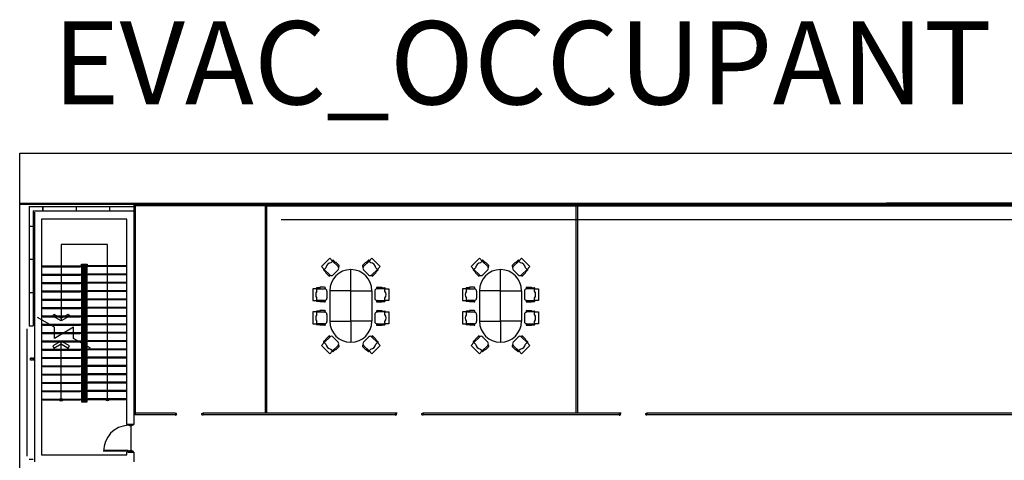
# Model space of a CAD drawing. Header units: millimetres. Extents: x 391350 to 515311, y -283575 to -199836.
# Tile 93 of 102: x 456689 to 492184, y -215716 to -199836. Entities that reach past the tile are written whole.
import ezdxf

# ---------------------------------------------------------------- set-up
doc = ezdxf.new("R2010")
doc.units = ezdxf.units.MM
doc.layers.add('Evac_Exit', color=6, linetype='Continuous')
doc.layers.add('Evac_Occupant', color=183, linetype='Continuous')
doc.styles.get("Standard").update_dxf_attribs({"font": 'arial.ttf'})

msp = doc.modelspace()

# ---------------------------------------------------------------- linework, layer by layer
at = {"color": 0}
for p, q in [((456689, -206452), (488059, -206452)), ((510556, -206502), (456689, -206502)), ((457029, -206573), (457029, -210873)), ((457029, -206573), (460804, -206573)), ((457529, -206723), (457529, -206573)), ((457529, -206573), (457529, -206723)), ((458729, -206573), (458729, -206723)), ((459929, -206573), (459929, -206723)), ((460804, -206452), (486234, -206452)), ((460804, -206452), (460804, -214073)), ((460804, -206527), (496234, -206527)), ((460804, -206536), (496234, -206536)), ((460854, -206452), (460854, -214073)), ((465551, -214023), (465551, -206549)), ((465601, -206549), (496234, -206549)), ((465601, -214023), (465601, -206549)), ((476754, -214023), (476754, -206549)), ((476804, -214023), (476804, -206549)), ((510556, -206452), (487934, -206452)), ((487934, -206452), (488059, -206452)), ((457179, -206723), (457179, -210873)), ((457179, -206723), (460804, -206723)), ((457229, -215773), (457229, -206773)), ((457029, -207273), (457179, -207273)), ((460554, -207023), (457479, -207023)), ((457479, -207023), (457479, -215523)), ((460554, -214423), (460554, -207023)), ((458183, -207944), (458183, -210693)), ((459851, -207944), (458183, -207944)), ((459851, -213473), (459851, -207944)), ((457029, -208473), (457179, -208473)), ((467868, -208432), (467567, -208733)), ((467970, -208534), (467868, -208432)), ((467910, -208594), (467973, -208531)), ((467958, -208522), (467973, -208507)), ((467970, -208534), (468168, -208733)), ((468072, -208588), (467991, -208507)), ((468060, -208600), (467991, -208531)), ((469285, -208534), (469086, -208733)), ((469183, -208588), (469264, -208507)), ((469195, -208600), (469264, -208531)), ((469297, -208522), (469282, -208507)), ((469345, -208594), (469282, -208531)), ((469285, -208534), (469387, -208432)), ((469387, -208432), (469688, -208733)), ((473262, -208432), (472962, -208733)), ((473365, -208534), (473262, -208432)), ((473304, -208594), (473368, -208531)), ((473352, -208522), (473368, -208507)), ((473365, -208534), (473563, -208733)), ((473467, -208588), (473386, -208507)), ((473455, -208600), (473386, -208531)), ((474679, -208534), (474481, -208733)), ((474577, -208588), (474658, -208507)), ((474589, -208600), (474658, -208531)), ((474691, -208522), (474676, -208507)), ((474739, -208594), (474676, -208531)), ((474679, -208534), (474781, -208432)), ((474781, -208432), (475082, -208733)), ((458912, -208723), (457479, -208723)), ((458912, -209023), (457479, -209023)), ((458912, -208723), (458912, -213603)), ((458952, -208723), (458952, -213563)), ((458992, -208723), (458952, -208723)), ((458992, -209023), (458952, -209023)), ((458992, -208723), (458992, -213523)), ((458992, -208723), (459042, -208723)), ((459042, -213523), (459042, -208723)), ((459042, -208723), (459082, -208723)), ((459042, -209023), (459082, -209023)), ((459082, -213563), (459082, -208723)), ((459122, -208723), (460554, -208723)), ((459122, -213523), (459122, -208723)), ((459122, -209023), (460554, -209023)), ((467567, -208733), (467670, -208835)), ((467642, -208838), (467657, -208823)), ((467724, -208937), (467642, -208856)), ((467667, -208838), (467730, -208775)), ((467736, -208925), (467667, -208856)), ((467868, -209033), (467670, -208835)), ((468168, -208853), (467988, -209033)), ((468627, -209603), (468627, -208843)), ((469086, -208853), (469267, -209033)), ((469387, -209033), (469585, -208835)), ((469519, -208925), (469588, -208856)), ((469588, -208838), (469525, -208775)), ((469531, -208937), (469612, -208856)), ((469688, -208733), (469585, -208835)), ((469612, -208838), (469597, -208823)), ((472962, -208733), (473064, -208835)), ((473037, -208838), (473052, -208823)), ((473118, -208937), (473037, -208856)), ((473061, -208838), (473124, -208775)), ((473130, -208925), (473061, -208856)), ((473262, -209033), (473064, -208835)), ((473563, -208853), (473383, -209033)), ((474022, -209603), (474022, -208843)), ((474481, -208853), (474661, -209033)), ((474781, -209033), (474980, -208835)), ((474914, -208925), (474983, -208856)), ((474983, -208838), (474920, -208775)), ((474926, -208937), (475007, -208856)), ((475082, -208733), (474980, -208835)), ((475007, -208838), (474992, -208823)), ((458912, -209323), (457479, -209323)), ((458992, -209323), (458952, -209323)), ((459042, -209323), (459082, -209323)), ((459122, -209323), (460554, -209323)), ((457029, -209673), (457179, -209673)), ((457029, -209673), (457179, -209673)), ((458912, -209623), (457479, -209623)), ((458992, -209623), (458952, -209623)), ((459042, -209623), (459082, -209623)), ((459122, -209623), (460554, -209623)), ((467257, -209531), (467257, -209956)), ((467402, -209531), (467257, -209531)), ((467385, -209531), (467385, -209509)), ((467512, -209497), (467398, -209497)), ((467402, -209616), (467402, -209526)), ((467402, -209531), (467682, -209531)), ((467512, -209514), (467415, -209514)), ((467767, -209616), (467767, -209871)), ((469487, -209616), (469487, -209871)), ((469853, -209531), (469572, -209531)), ((469742, -209497), (469857, -209497)), ((469742, -209514), (469840, -209514)), ((469853, -209616), (469853, -209526)), ((469853, -209531), (469997, -209531)), ((469870, -209531), (469870, -209509)), ((469997, -209531), (469997, -209956)), ((472652, -209531), (472652, -209956)), ((472796, -209531), (472652, -209531)), ((472779, -209531), (472779, -209509)), ((472907, -209497), (472792, -209497)), ((472796, -209616), (472796, -209526)), ((472796, -209531), (473077, -209531)), ((472907, -209514), (472809, -209514)), ((473162, -209616), (473162, -209871)), ((474882, -209616), (474882, -209871)), ((475247, -209531), (474967, -209531)), ((475137, -209497), (475252, -209497)), ((475137, -209514), (475235, -209514)), ((475247, -209616), (475247, -209526)), ((475247, -209531), (475392, -209531)), ((475264, -209531), (475264, -209509)), ((475392, -209531), (475392, -209956)), ((458912, -209923), (457479, -209923)), ((458992, -209923), (458952, -209923)), ((459042, -209923), (459082, -209923)), ((459122, -209923), (460554, -209923)), ((467257, -209956), (467402, -209956)), ((467385, -209977), (467385, -209956)), ((467512, -209990), (467398, -209990)), ((467402, -209960), (467402, -209871)), ((467682, -209956), (467402, -209956)), ((467512, -209973), (467415, -209973)), ((469572, -209956), (469853, -209956)), ((469742, -209973), (469840, -209973)), ((469742, -209990), (469857, -209990)), ((469853, -209960), (469853, -209871)), ((469997, -209956), (469853, -209956)), ((469870, -209977), (469870, -209956)), ((472652, -209956), (472796, -209956)), ((472779, -209977), (472779, -209956)), ((472907, -209990), (472792, -209990)), ((472796, -209960), (472796, -209871)), ((473077, -209956), (472796, -209956)), ((472907, -209973), (472809, -209973)), ((474967, -209956), (475247, -209956)), ((475137, -209973), (475235, -209973)), ((475137, -209990), (475252, -209990)), ((475247, -209960), (475247, -209871)), ((475392, -209956), (475247, -209956)), ((475264, -209977), (475264, -209956)), ((458912, -210223), (457479, -210223)), ((458992, -210223), (458952, -210223)), ((459042, -210223), (459082, -210223)), ((459122, -210223), (460554, -210223)), ((467402, -210371), (467257, -210371)), ((467257, -210371), (467257, -210796)), ((467385, -210371), (467385, -210350)), ((467512, -210337), (467398, -210337)), ((467402, -210456), (467402, -210367)), ((467402, -210371), (467682, -210371)), ((467512, -210354), (467415, -210354)), ((467767, -210456), (467767, -210711)), ((469487, -210456), (469487, -210711)), ((469853, -210371), (469572, -210371)), ((469742, -210337), (469857, -210337)), ((469742, -210354), (469840, -210354)), ((469853, -210456), (469853, -210367)), ((469853, -210371), (469997, -210371)), ((469870, -210371), (469870, -210350)), ((469997, -210371), (469997, -210796)), ((472796, -210371), (472652, -210371)), ((472652, -210371), (472652, -210796)), ((472779, -210371), (472779, -210350)), ((472907, -210337), (472792, -210337)), ((472796, -210456), (472796, -210367)), ((472796, -210371), (473077, -210371)), ((472907, -210354), (472809, -210354)), ((473162, -210456), (473162, -210711)), ((474882, -210456), (474882, -210711)), ((475247, -210371), (474967, -210371)), ((475137, -210337), (475252, -210337)), ((475137, -210354), (475235, -210354)), ((475247, -210456), (475247, -210367)), ((475247, -210371), (475392, -210371)), ((475264, -210371), (475264, -210350)), ((475392, -210371), (475392, -210796)), ((458912, -210523), (457479, -210523)), ((458912, -210823), (457479, -210823)), ((458992, -210523), (458952, -210523)), ((458992, -210823), (458952, -210823)), ((459042, -210523), (459082, -210523)), ((459042, -210823), (459082, -210823)), ((459122, -210523), (460554, -210523)), ((459122, -210823), (460554, -210823)), ((467257, -210796), (467402, -210796)), ((467385, -210817), (467385, -210796)), ((467512, -210830), (467398, -210830)), ((467402, -210800), (467402, -210711)), ((467682, -210796), (467402, -210796)), ((467512, -210813), (467415, -210813)), ((468627, -210703), (468627, -211463)), ((469572, -210796), (469853, -210796)), ((469742, -210813), (469840, -210813)), ((469742, -210830), (469857, -210830)), ((469853, -210800), (469853, -210711)), ((469997, -210796), (469853, -210796)), ((469870, -210817), (469870, -210796)), ((472652, -210796), (472796, -210796)), ((472779, -210817), (472779, -210796)), ((472907, -210830), (472792, -210830)), ((472796, -210800), (472796, -210711)), ((473077, -210796), (472796, -210796)), ((472907, -210813), (472809, -210813)), ((474022, -210703), (474022, -211463)), ((474967, -210796), (475247, -210796)), ((475137, -210813), (475235, -210813)), ((475137, -210830), (475252, -210830)), ((475247, -210800), (475247, -210711)), ((475392, -210796), (475247, -210796)), ((475264, -210817), (475264, -210796)), ((456959, -215573), (456959, -210973)), ((457029, -210873), (457179, -210873)), ((458912, -211123), (457479, -211123)), ((458992, -211123), (458952, -211123)), ((459042, -211123), (459082, -211123)), ((459122, -211123), (460554, -211123)), ((458912, -211423), (457479, -211423)), ((458183, -213487), (458183, -211423)), ((458992, -211423), (458952, -211423)), ((459042, -211423), (459082, -211423)), ((459122, -211423), (460554, -211423)), ((467567, -211573), (467670, -211471)), ((467724, -211369), (467642, -211450)), ((467642, -211468), (467657, -211483)), ((467736, -211381), (467667, -211450)), ((467667, -211468), (467730, -211531)), ((467868, -211273), (467670, -211471)), ((468168, -211453), (467988, -211273)), ((469086, -211453), (469267, -211273)), ((469387, -211273), (469585, -211471)), ((469519, -211381), (469588, -211450)), ((469588, -211468), (469525, -211531)), ((469531, -211369), (469612, -211450)), ((469688, -211573), (469585, -211471)), ((469612, -211468), (469597, -211483)), ((472962, -211573), (473064, -211471)), ((473118, -211369), (473037, -211450)), ((473037, -211468), (473052, -211483)), ((473130, -211381), (473061, -211450)), ((473061, -211468), (473124, -211531)), ((473262, -211273), (473064, -211471)), ((473563, -211453), (473383, -211273)), ((474481, -211453), (474661, -211273)), ((474781, -211273), (474980, -211471)), ((474914, -211381), (474983, -211450)), ((474983, -211468), (474920, -211531)), ((474926, -211369), (475007, -211450)), ((475082, -211573), (474980, -211471)), ((475007, -211468), (474992, -211483)), ((458912, -211723), (457479, -211723)), ((458952, -211723), (458992, -211723)), ((459042, -211723), (459082, -211723)), ((459122, -211723), (460554, -211723)), ((467868, -211874), (467567, -211573)), ((467970, -211772), (467868, -211874)), ((467910, -211711), (467973, -211775)), ((467958, -211784), (467973, -211799)), ((467970, -211772), (468168, -211573)), ((468060, -211705), (467991, -211775)), ((468072, -211717), (467991, -211799)), ((469285, -211772), (469086, -211573)), ((469183, -211717), (469264, -211799)), ((469195, -211705), (469264, -211775)), ((469345, -211711), (469282, -211775)), ((469297, -211784), (469282, -211799)), ((469285, -211772), (469387, -211874)), ((469387, -211874), (469688, -211573)), ((473262, -211874), (472962, -211573)), ((473365, -211772), (473262, -211874)), ((473304, -211711), (473368, -211775)), ((473352, -211784), (473368, -211799)), ((473365, -211772), (473563, -211573)), ((473455, -211705), (473386, -211775)), ((473467, -211717), (473386, -211799)), ((474679, -211772), (474481, -211573)), ((474577, -211717), (474658, -211799)), ((474589, -211705), (474658, -211775)), ((474739, -211711), (474676, -211775)), ((474691, -211784), (474676, -211799)), ((474679, -211772), (474781, -211874)), ((474781, -211874), (475082, -211573)), ((457132, -212039), (457079, -212039)), ((457079, -212109), (457079, -212039)), ((457132, -212109), (457079, -212109)), ((457131, -212040), (457081, -212040)), ((457081, -212107), (457081, -212040)), ((457131, -212107), (457081, -212107)), ((457131, -212055), (457131, -212040)), ((457148, -212055), (457131, -212055)), ((457148, -212092), (457131, -212092)), ((457131, -212107), (457131, -212092)), ((457132, -212054), (457132, -212039)), ((457147, -212054), (457132, -212054)), ((457147, -212094), (457132, -212094)), ((457132, -212109), (457132, -212094)), ((457199, -212039), (457147, -212039)), ((457147, -212054), (457147, -212039)), ((457147, -212109), (457147, -212094)), ((457199, -212109), (457147, -212109)), ((457198, -212040), (457148, -212040)), ((457148, -212055), (457148, -212040)), ((457148, -212107), (457148, -212092)), ((457198, -212107), (457148, -212107)), ((457198, -212107), (457198, -212040)), ((457199, -212109), (457199, -212039)), ((458912, -212023), (457479, -212023)), ((458952, -212023), (458992, -212023)), ((459042, -212023), (459082, -212023)), ((459122, -212023), (460554, -212023)), ((458912, -212323), (457479, -212323)), ((458952, -212323), (458992, -212323)), ((459042, -212323), (459082, -212323)), ((459122, -212323), (460554, -212323)), ((458912, -212623), (457479, -212623)), ((458912, -212923), (457479, -212923)), ((458952, -212623), (458992, -212623)), ((458952, -212923), (458992, -212923)), ((459042, -212623), (459082, -212623)), ((459042, -212923), (459082, -212923)), ((459122, -212623), (460554, -212623)), ((459122, -212923), (460554, -212923)), ((458912, -213223), (457479, -213223)), ((458952, -213223), (458992, -213223)), ((459042, -213223), (459082, -213223)), ((459122, -213223), (460554, -213223)), ((458912, -213523), (457479, -213523)), ((458992, -213523), (458952, -213523)), ((458992, -213523), (459042, -213523)), ((459042, -213523), (459082, -213523)), ((459122, -213523), (460554, -213523)), ((462301, -214023), (460854, -214023)), ((462301, -214012), (462301, -214085)), ((462332, -214028), (462332, -214012)), ((462345, -214028), (462332, -214028)), ((462345, -214066), (462345, -214028)), ((463258, -214066), (463258, -214028)), ((463258, -214028), (463271, -214028)), ((463271, -214028), (463271, -214012)), ((463271, -214012), (463301, -214012)), ((463301, -214012), (463301, -214085)), ((470233, -214023), (463301, -214023)), ((470233, -214012), (470233, -214085)), ((470298, -214012), (470233, -214012)), ((470263, -214028), (470263, -214012)), ((470276, -214028), (470263, -214028)), ((470276, -214066), (470276, -214028)), ((471189, -214066), (471189, -214028)), ((471189, -214028), (471202, -214028)), ((471202, -214028), (471202, -214012)), ((471202, -214012), (471233, -214012)), ((471233, -214012), (471233, -214085)), ((478302, -214023), (471233, -214023)), ((478302, -214012), (478302, -214085)), ((478368, -214012), (478302, -214012)), ((478333, -214028), (478333, -214012)), ((478346, -214028), (478333, -214028)), ((478346, -214066), (478346, -214028)), ((479259, -214066), (479259, -214028)), ((479259, -214028), (479272, -214028)), ((479272, -214028), (479272, -214012)), ((479272, -214012), (479302, -214012)), ((479302, -214012), (479302, -214085)), ((496184, -214023), (479302, -214023)), ((462301, -214073), (460804, -214073)), ((460804, -214073), (460804, -214423)), ((462301, -214085), (462332, -214085)), ((462345, -214066), (462332, -214085)), ((463258, -214066), (463271, -214085)), ((463301, -214085), (463271, -214085)), ((470233, -214073), (463301, -214073)), ((470233, -214085), (470263, -214085)), ((470276, -214066), (470263, -214085)), ((471189, -214066), (471202, -214085)), ((471233, -214085), (471202, -214085)), ((478302, -214073), (471233, -214073)), ((478302, -214085), (478333, -214085)), ((478346, -214066), (478333, -214085)), ((479259, -214066), (479272, -214085)), ((479302, -214085), (479272, -214085)), ((496184, -214073), (479302, -214073)), ((460804, -214423), (460554, -214423)), ((460603, -215393), (459714, -215393)), ((460603, -215358), (459715, -215358)), ((460554, -215523), (460554, -215423)), ((460804, -215423), (460554, -215423)), ((460647, -215393), (460603, -215393)), ((460603, -215393), (460603, -215424)), ((460603, -215424), (460778, -215424)), ((460734, -215380), (460647, -215380)), ((460647, -215380), (460647, -215393)), ((460734, -215393), (460734, -215380)), ((460778, -215393), (460734, -215393)), ((460778, -215424), (460778, -215393)), ((460804, -215423), (460804, -215773)), ((457029, -215673), (457179, -215673)), ((457479, -215523), (460554, -215523))]:
    msp.add_line(p, q, dxfattribs=at)
for points in [[(456689, -204650), (515311, -204650), (515311, -239526), (456689, -239526)], [(468627, -210703), (468627, -209603), (467867, -209603), (467867, -210703)], [(468627, -210703), (468627, -209603), (469387, -209603), (469387, -210703)], [(474022, -210703), (474022, -209603), (473262, -209603), (473262, -210703)], [(474022, -210703), (474022, -209603), (474782, -209603), (474782, -210703)], [(458484, -210522), (458183, -210693), (457882, -210522), (457925, -210447), (458183, -210595), (458441, -210447)], [(458484, -211595), (458183, -211423), (457882, -211595), (457925, -211669), (458183, -211522), (458441, -211669)], [(460603, -214424), (460778, -214424), (460778, -214454), (460734, -214454), (460734, -214468), (460647, -214468), (460647, -214454), (460603, -214454)]]:
    msp.add_lwpolyline(points, close=True, dxfattribs=at)
for points in [[(458912, -208723), (458912, -208643), (459122, -208643), (459122, -208723)], [(458952, -208723), (458952, -208683), (459082, -208683), (459082, -208723)], [(459162, -208723), (459162, -208693), (460514, -208693), (460514, -208723)], [(468204, -208697), (468084, -208576), (468048, -208612)], [(469050, -208697), (469171, -208576), (469207, -208612)], [(473599, -208697), (473479, -208576), (473443, -208612)], [(474445, -208697), (474565, -208576), (474601, -208612)], [(458872, -208723), (458872, -208753), (457519, -208753), (457519, -208723)], [(458872, -209023), (458872, -209053), (457519, -209053), (457519, -209023)], [(459162, -209023), (459162, -208993), (460514, -208993), (460514, -209023)], [(467832, -209069), (467712, -208949), (467748, -208913)], [(469423, -209069), (469543, -208949), (469507, -208913)], [(473226, -209069), (473106, -208949), (473142, -208913)], [(474818, -209069), (474938, -208949), (474902, -208913)], [(458872, -209323), (458872, -209353), (457519, -209353), (457519, -209323)], [(459162, -209323), (459162, -209293), (460514, -209293), (460514, -209323)], [(458872, -209623), (458872, -209653), (457519, -209653), (457519, -209623)], [(459162, -209623), (459162, -209593), (460514, -209593), (460514, -209623)], [(467682, -209480), (467512, -209480), (467512, -209531)], [(469572, -209480), (469742, -209480), (469742, -209531)], [(473077, -209480), (472907, -209480), (472907, -209531)], [(474967, -209480), (475137, -209480), (475137, -209531)], [(458872, -209923), (458872, -209953), (457519, -209953), (457519, -209923)], [(459162, -209923), (459162, -209893), (460514, -209893), (460514, -209923)], [(467682, -210007), (467512, -210007), (467512, -209956)], [(469572, -210007), (469742, -210007), (469742, -209956)], [(473077, -210007), (472907, -210007), (472907, -209956)], [(474967, -210007), (475137, -210007), (475137, -209956)], [(458872, -210223), (458872, -210253), (457519, -210253), (457519, -210223)], [(459162, -210223), (459162, -210193), (460514, -210193), (460514, -210223)], [(467682, -210320), (467512, -210320), (467512, -210371)], [(469572, -210320), (469742, -210320), (469742, -210371)], [(473077, -210320), (472907, -210320), (472907, -210371)], [(474967, -210320), (475137, -210320), (475137, -210371)], [(459240, -211675), (458632, -211323), (458632, -210923), (457939, -211323), (457939, -210923), (457330, -210572)], [(458872, -210523), (458872, -210553), (457519, -210553), (457519, -210523)], [(458872, -210823), (458872, -210853), (457519, -210853), (457519, -210823)], [(459162, -210523), (459162, -210493), (460514, -210493), (460514, -210523)], [(459162, -210823), (459162, -210793), (460514, -210793), (460514, -210823)], [(467682, -210847), (467512, -210847), (467512, -210796)], [(469572, -210847), (469742, -210847), (469742, -210796)], [(473077, -210847), (472907, -210847), (472907, -210796)], [(474967, -210847), (475137, -210847), (475137, -210796)], [(458872, -211123), (458872, -211153), (457519, -211153), (457519, -211123)], [(459162, -211123), (459162, -211093), (460514, -211093), (460514, -211123)], [(458872, -211423), (458872, -211453), (457519, -211453), (457519, -211423)], [(459162, -211423), (459162, -211393), (460514, -211393), (460514, -211423)], [(467832, -211237), (467712, -211357), (467748, -211393)], [(469423, -211237), (469543, -211357), (469507, -211393)], [(473226, -211237), (473106, -211357), (473142, -211393)], [(474818, -211237), (474938, -211357), (474902, -211393)], [(458872, -211723), (458872, -211753), (457519, -211753), (457519, -211723)], [(459162, -211723), (459162, -211693), (460514, -211693), (460514, -211723)], [(468204, -211609), (468084, -211729), (468048, -211693)], [(469050, -211609), (469171, -211729), (469207, -211693)], [(473599, -211609), (473479, -211729), (473443, -211693)], [(474445, -211609), (474565, -211729), (474601, -211693)], [(458872, -212023), (458872, -212053), (457519, -212053), (457519, -212023)], [(459162, -212023), (459162, -211993), (460514, -211993), (460514, -212023)], [(458872, -212323), (458872, -212353), (457519, -212353), (457519, -212323)], [(459162, -212323), (459162, -212293), (460514, -212293), (460514, -212323)], [(459162, -212623), (459162, -212593), (460514, -212593), (460514, -212623)], [(458872, -212623), (458872, -212653), (457519, -212653), (457519, -212623)], [(458872, -212923), (458872, -212953), (457519, -212953), (457519, -212923)], [(459162, -212923), (459162, -212893), (460514, -212893), (460514, -212923)], [(458872, -213223), (458872, -213253), (457519, -213253), (457519, -213223)], [(459162, -213223), (459162, -213193), (460514, -213193), (460514, -213223)], [(458872, -213523), (458872, -213553), (457519, -213553), (457519, -213523)], [(458912, -213523), (458912, -213603), (459122, -213603), (459122, -213523)], [(458952, -213523), (458952, -213563), (459082, -213563), (459082, -213523)], [(459162, -213523), (459162, -213493), (460514, -213493), (460514, -213523)], [(460603, -215393), (460603, -215358)]]:
    msp.add_lwpolyline(points, dxfattribs=at)
for centre in [(458183, -213537), (459851, -213523)]:
    msp.add_circle(centre, 50, dxfattribs=at)
for centre, radius, start, end in [((467940, -208805), 212, 98.1301, 171.8699), ((467982, -208516), 12.8, 45, 135), ((467982, -208540), 12.8, 45, 135), ((468186, -208715), 25.5, 225, 45), ((469068, -208715), 25.5, 135, 315), ((469273, -208516), 12.8, 45, 135), ((469273, -208540), 12.8, 45, 135), ((469315, -208805), 212, 8.1301, 81.8699), ((473334, -208805), 212, 98.1301, 171.8699), ((473377, -208516), 12.8, 45, 135), ((473377, -208540), 12.8, 45, 135), ((473581, -208715), 25.5, 225, 45), ((474463, -208715), 25.5, 135, 315), ((474667, -208516), 12.8, 45, 135), ((474667, -208540), 12.8, 45, 135), ((474709, -208805), 212, 8.1301, 81.8699), ((467651, -208847), 12.8, 135, 225), ((467676, -208847), 12.8, 135, 225), ((467850, -209051), 25.5, 225, 45), ((468627, -209603), 760, 0, 180), ((467928, -208973), 85, 225, 315), ((468108, -208793), 85, 315, 45), ((469147, -208793), 85, 135, 225), ((469327, -208973), 85, 225, 315), ((469405, -209051), 25.5, 135, 315), ((469579, -208847), 12.8, 315, 45), ((469603, -208847), 12.8, 315, 45), ((473046, -208847), 12.8, 135, 225), ((473070, -208847), 12.8, 135, 225), ((473244, -209051), 25.5, 225, 45), ((474022, -209603), 760, 0, 180), ((473322, -208973), 85, 225, 315), ((473503, -208793), 85, 315, 45), ((474541, -208793), 85, 135, 225), ((474721, -208973), 85, 225, 315), ((474800, -209051), 25.5, 135, 315), ((474974, -208847), 12.8, 315, 45), ((474998, -208847), 12.8, 315, 45), ((467572, -209743), 212, 143.1301, 216.8699), ((467398, -209509), 12.8, 90, 180), ((467415, -209526), 12.8, 90, 180), ((467682, -209505), 25.5, 270, 90), ((467682, -209616), 85, 0, 90), ((469572, -209616), 85, 90, 180), ((469572, -209505), 25.5, 90, 270), ((469840, -209526), 12.8, 0, 90), ((469683, -209743), 212, 323.1301, 36.8699), ((469857, -209509), 12.8, 0, 90), ((472966, -209743), 212, 143.1301, 216.8699), ((472792, -209509), 12.8, 90, 180), ((472809, -209526), 12.8, 90, 180), ((473077, -209505), 25.5, 270, 90), ((473077, -209616), 85, 0, 90), ((474967, -209616), 85, 90, 180), ((474967, -209505), 25.5, 90, 270), ((475235, -209526), 12.8, 0, 90), ((475077, -209743), 212, 323.1301, 36.8699), ((475252, -209509), 12.8, 0, 90), ((467398, -209977), 12.8, 180, 270), ((467415, -209960), 12.8, 180, 270), ((467682, -209871), 85, 270, 0), ((467682, -209981), 25.5, 270, 90), ((469572, -209871), 85, 180, 270), ((469572, -209981), 25.5, 90, 270), ((469840, -209960), 12.8, 270, 0), ((469857, -209977), 12.8, 270, 0), ((472792, -209977), 12.8, 180, 270), ((472809, -209960), 12.8, 180, 270), ((473077, -209871), 85, 270, 0), ((473077, -209981), 25.5, 270, 90), ((474967, -209871), 85, 180, 270), ((474967, -209981), 25.5, 90, 270), ((475235, -209960), 12.8, 270, 0), ((475252, -209977), 12.8, 270, 0), ((467572, -210584), 212, 143.1301, 216.8699), ((467398, -210350), 12.8, 90, 180), ((467415, -210367), 12.8, 90, 180), ((467682, -210346), 25.5, 270, 90), ((467682, -210456), 85, 0, 90), ((469572, -210456), 85, 90, 180), ((469572, -210346), 25.5, 90, 270), ((469840, -210367), 12.8, 0, 90), ((469683, -210584), 212, 323.1301, 36.8699), ((469857, -210350), 12.8, 0, 90), ((472966, -210584), 212, 143.1301, 216.8699), ((472792, -210350), 12.8, 90, 180), ((472809, -210367), 12.8, 90, 180), ((473077, -210346), 25.5, 270, 90), ((473077, -210456), 85, 0, 90), ((474967, -210456), 85, 90, 180), ((474967, -210346), 25.5, 90, 270), ((475235, -210367), 12.8, 0, 90), ((475077, -210584), 212, 323.1301, 36.8699), ((475252, -210350), 12.8, 0, 90), ((467398, -210817), 12.8, 180, 270), ((467415, -210800), 12.8, 180, 270), ((467682, -210711), 85, 270, 0), ((467682, -210822), 25.5, 270, 90), ((468627, -210703), 760, 180, 0), ((469572, -210711), 85, 180, 270), ((469572, -210822), 25.5, 90, 270), ((469840, -210800), 12.8, 270, 0), ((469857, -210817), 12.8, 270, 0), ((472792, -210817), 12.8, 180, 270), ((472809, -210800), 12.8, 180, 270), ((473077, -210711), 85, 270, 0), ((473077, -210822), 25.5, 270, 90), ((474022, -210703), 760, 180, 0), ((474967, -210711), 85, 180, 270), ((474967, -210822), 25.5, 90, 270), ((475235, -210800), 12.8, 270, 0), ((475252, -210817), 12.8, 270, 0), ((467651, -211459), 12.8, 135, 225), ((467676, -211459), 12.8, 135, 225), ((467940, -211501), 212, 188.1301, 261.8699), ((467850, -211255), 25.5, 315, 135), ((467928, -211333), 85, 45, 135), ((468108, -211513), 85, 315, 45), ((469147, -211513), 85, 135, 225), ((469327, -211333), 85, 45, 135), ((469315, -211501), 212, 278.1301, 351.8699), ((469405, -211255), 25.5, 45, 225), ((469579, -211459), 12.8, 315, 45), ((469603, -211459), 12.8, 315, 45), ((473046, -211459), 12.8, 135, 225), ((473070, -211459), 12.8, 135, 225), ((473334, -211501), 212, 188.1301, 261.8699), ((473244, -211255), 25.5, 315, 135), ((473322, -211333), 85, 45, 135), ((473503, -211513), 85, 315, 45), ((474541, -211513), 85, 135, 225), ((474721, -211333), 85, 45, 135), ((474709, -211501), 212, 278.1301, 351.8699), ((474800, -211255), 25.5, 45, 225), ((474974, -211459), 12.8, 315, 45), ((474998, -211459), 12.8, 315, 45), ((467982, -211766), 12.8, 225, 315), ((467982, -211790), 12.8, 225, 315), ((468186, -211591), 25.5, 315, 135), ((469068, -211591), 25.5, 45, 225), ((469273, -211766), 12.8, 225, 315), ((469273, -211790), 12.8, 225, 315), ((473377, -211766), 12.8, 225, 315), ((473377, -211790), 12.8, 225, 315), ((473581, -211591), 25.5, 315, 135), ((474463, -211591), 25.5, 45, 225), ((474667, -211766), 12.8, 225, 315), ((474667, -211790), 12.8, 225, 315), ((460640, -215379), 925, 92.2485, 180.8854)]:
    msp.add_arc(centre, radius, start, end, dxfattribs=at)
at = {"layer": 'Evac_Exit'}
msp.add_line((460691, -214468), (460691, -215380), dxfattribs=at)
at = {"layer": 'Evac_Occupant'}
msp.add_lwpolyline([(466115, -207033), (476119, -207033), (498658, -207033), (509557, -207033), (507579, -217892), (507721, -225920), (507830, -232094), (486491, -230761), (462153, -229390)], dxfattribs=at)

# ---------------------------------------------------------------- texts
at = {"layer": 'Evac_Occupant', "insert": (457880, -199890), "char_height": 3000, "attachment_point": 1}
msp.add_mtext_dynamic_manual_height_columns('EVAC_OCCUPANT', width=16649.92, gutter_width=12.5, heights=[0], dxfattribs=at)

doc.saveas('drawing.dxf')
